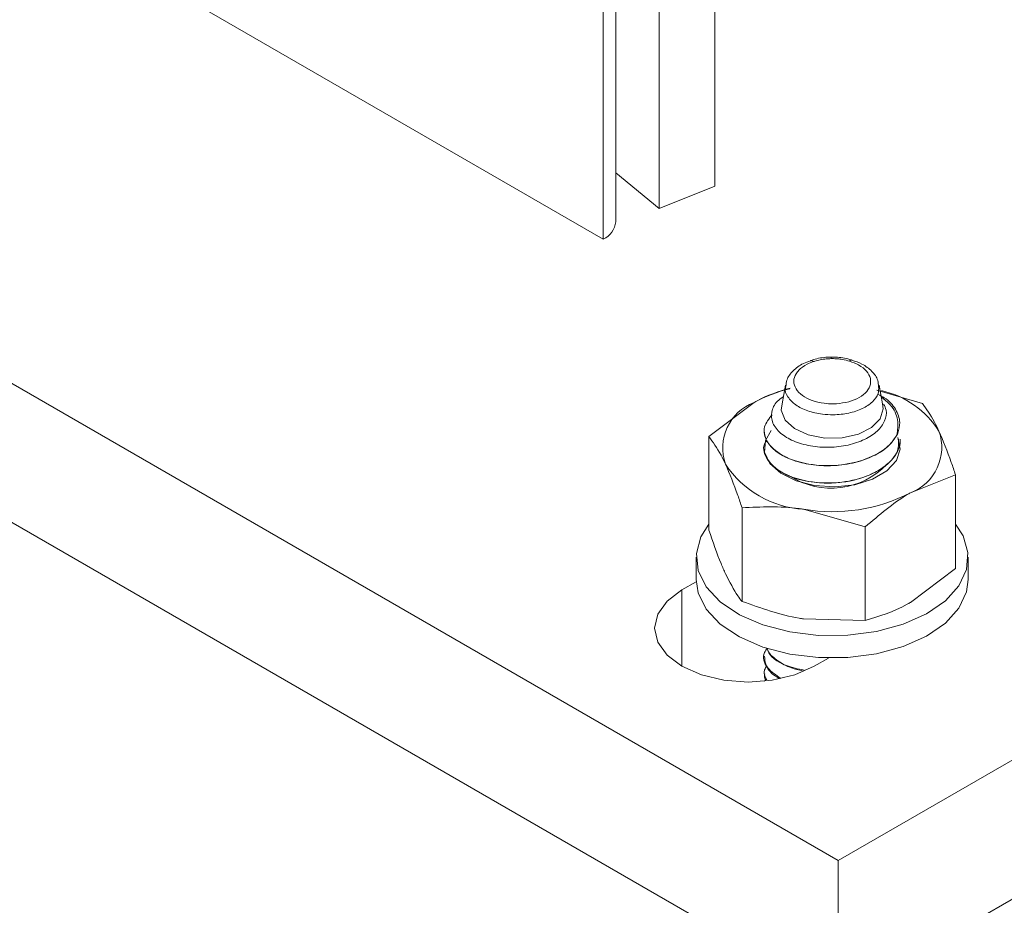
# Model space of a CAD drawing. Header units: millimetres. Extents: x 202 to 1221, y -164 to 1261.
# Tile 5 of 30: x 535 to 593, y -25 to 27. Entities that reach past the tile are written whole.
import ezdxf

# ---------------------------------------------------------------- set-up
doc = ezdxf.new("R2010")
doc.units = ezdxf.units.MM

msp = doc.modelspace()

# ---------------------------------------------------------------- linework, layer by layer
at = {"color": 7, "linetype": 'Continuous', "lineweight": 15}
for p, q in [((569.682, 13.75), (569.682, 240.571)), ((570.414, 14.77), (570.414, 240.732)), ((576.244, 180.175), (576.244, 16.867)), ((572.967, 178.85), (572.967, 15.542)), ((583.506, -22.805), (477.44, 38.426)), ((689.572, 38.426), (583.506, -22.805)), ((569.682, 13.75), (539.983, 30.894)), ((583.506, -30.971), (477.44, 30.26)), ((689.572, 30.26), (583.506, -30.971)), ((572.967, 15.542), (570.414, 17.648)), ((572.967, 15.542), (576.244, 16.867)), ((580.401, 5.166), (580.198, 4.065)), ((585.771, 4.866), (588.459, 4.074)), ((586.105, 4.067), (585.903, 5.163)), ((575.902, 2.132), (578.556, 4.138)), ((579.152, 2.487), (579.152, 2.478)), ((575.902, -3.371), (575.902, 2.132)), ((587.152, 1.968), (587.152, 1.976)), ((590.402, -0.111), (587.748, -1.169)), ((590.402, -5.614), (590.402, -0.111)), ((577.845, -7.556), (577.845, -2.054)), ((585.095, -3.175), (581.47, -2.14)), ((585.095, -8.678), (585.095, -3.175)), ((575.152, -4.966), (575.152, -6.273)), ((591.152, -6.273), (591.152, -4.966)), ((590.402, -5.614), (587.748, -7.62)), ((574.313, -6.885), (575.155, -6.399)), ((585.095, -8.678), (581.47, -8.591)), ((579.152, -10.782), (579.152, -10.791)), ((582.933, -10.889), (582.091, -11.375)), ((579.152, -11.803), (579.152, -11.811)), ((579.151, -12.258), (579.247, -12.202)), ((583.506, -22.805), (583.506, -30.971))]:
    msp.add_line(p, q, dxfattribs=at)
at = {"color": 8, "linetype": 'Continuous', "lineweight": 15}
msp.add_line((574.313, -6.885), (574.313, -11.375), dxfattribs=at)
at = {"color": 7, "linetype": 'Continuous', "lineweight": 15, "flags": 128}
for points in [[(586.105, 4.067), (586.152, 3.763), (585.977, 3.179), (585.471, 2.663), (584.693, 2.276), (583.735, 2.063), (582.708, 2.049), (581.734, 2.236), (580.925, 2.601), (580.378, 3.103), (580.155, 3.682), (580.198, 4.065)], [(579.558, 2.498), (579.222, 1.914), (579.177, 1.226), (579.486, 0.561), (580.12, -0.022), (581.024, -0.471), (582.117, -0.746), (583.302, -0.823), (584.473, -0.695), (585.527, -0.374), (586.37, 0.113), (586.928, 0.722), (587.149, 1.398), (587.016, 2.082), (587.016, 2.082)], [(575.902, -3.014), (575.429, -3.762), (575.161, -4.749), (575.267, -5.746), (575.741, -6.706), (576.562, -7.585), (577.692, -8.342), (579.076, -8.94), (580.651, -9.353), (582.343, -9.561), (584.073, -9.554), (585.76, -9.332), (587.325, -8.907)], [(587.325, -8.907), (588.695, -8.297), (589.805, -7.531), (590.605, -6.645), (591.056, -5.681), (591.137, -4.684), (590.845, -3.699), (590.402, -3.014)], [(575.152, -6.273), (575.267, -7.052), (575.741, -8.012), (576.562, -8.891), (577.692, -9.648), (579.076, -10.247), (580.651, -10.66), (582.343, -10.867), (584.073, -10.86), (585.76, -10.639), (587.325, -10.213)], [(587.325, -10.213), (588.695, -9.603), (589.805, -8.838), (590.605, -7.952), (591.056, -6.988), (591.152, -6.273)], [(582.091, -11.375), (580.952, -11.88), (579.626, -12.197), (578.202, -12.305), (576.779, -12.197), (575.452, -11.88), (574.313, -11.375), (573.439, -10.718), (572.89, -9.952), (572.702, -9.13), (572.89, -8.308), (573.439, -7.543), (574.313, -6.885)]]:
    msp.add_lwpolyline(points, dxfattribs=at)
at = {"color": 7, "linetype": 'Continuous', "lineweight": 15}
for centre, radius, start, end in [((569.164, 14.894), 1.256, 294.33262, 354.34753), ((582.43, -2.767), 7.917, 102.91523, 119.29862), ((584.847, -0.448), 5.426, 32.3521, 77.14414), ((579.568, 1.465), 2.858, 110.74185, 199.46147), ((585.506, 3.049), 1.665, 330.29761, 334.53976), ((586.736, 1.503), 2.858, 290.74219, 19.46073), ((581.825, 3.783), 5.934, 213.43842, 266.56696), ((583.085, 3.651), 4.546, 237.81533, 316.30848), ((583.163, 7.693), 9.978, 260.22873, 297.35726)]:
    msp.add_arc(centre, radius, start, end, dxfattribs=at)
for points, knots in [([(581.88, 6.597), (581.735, 6.545), (581.336, 6.402), (580.833, 6.029), (580.465, 5.551), (580.44, 5.209), (580.43, 5.079)], [0, 0, 0, 0, 0.185136, 0.507509, 0.813886, 1, 1, 1, 1]), ([(582.043, 6.542), (581.916, 6.493), (581.573, 6.362), (581.231, 6.108), (580.963, 5.767), (580.848, 5.389), (580.978, 4.936), (581.36, 4.535), (581.947, 4.235), (582.596, 4.084), (583.28, 4.046), (583.961, 4.122), (584.624, 4.346), (585.124, 4.685), (585.406, 5.102), (585.437, 5.556), (585.205, 5.992), (584.765, 6.351), (584.356, 6.501), (584.17, 6.569)], [0, 0, 0, 0, 0.037684, 0.102525, 0.134591, 0.199413, 0.264524, 0.329265, 0.39314, 0.456136, 0.500097, 0.562775, 0.625458, 0.688084, 0.751244, 0.815307, 0.880156, 0.945261, 1, 1, 1, 1]), ([(581.88, 6.599), (581.893, 6.604), (581.928, 6.619), (581.983, 6.591), (582.024, 6.559), (582.038, 6.546), (582.043, 6.542)], [0, 0, 0, 0, 0.292951, 0.776954, 0.915325, 1, 1, 1, 1]), ([(583.085, 6.807), (583.021, 6.806), (582.666, 6.802), (582.243, 6.732), (581.938, 6.624), (581.883, 6.604)], [0, 0, 0, 0, 0.153068, 0.847169, 1, 1, 1, 1]), ([(583.092, 6.718), (582.996, 6.715), (582.775, 6.708), (582.446, 6.659), (582.196, 6.595), (582.07, 6.551), (582.043, 6.542)], [0, 0, 0, 0, 0.261193, 0.600224, 0.914306, 1, 1, 1, 1]), ([(584.313, 6.635), (584.232, 6.66), (583.902, 6.764), (583.469, 6.817), (583.136, 6.808), (583.085, 6.807)], [0, 0, 0, 0, 0.214785, 0.8777, 1, 1, 1, 1]), ([(583.092, 6.718), (583.092, 6.723), (583.091, 6.736), (583.089, 6.774), (583.087, 6.809), (583.085, 6.804), (583.085, 6.803)], [0, 0, 0, 0, 0.094379, 0.220003, 0.773396, 1, 1, 1, 1]), ([(584.17, 6.569), (584.034, 6.607), (583.806, 6.67), (583.457, 6.712), (583.233, 6.72), (583.111, 6.718), (583.092, 6.718)], [0, 0, 0, 0, 0.401299, 0.674871, 0.948409, 1, 1, 1, 1]), ([(584.314, 6.632), (584.304, 6.637), (584.273, 6.649), (584.225, 6.62), (584.186, 6.587), (584.174, 6.574), (584.17, 6.569)], [0, 0, 0, 0, 0.256858, 0.765003, 0.911795, 1, 1, 1, 1]), ([(585.869, 5.053), (585.865, 5.183), (585.853, 5.524), (585.495, 6), (584.973, 6.407), (584.515, 6.56), (584.312, 6.628)], [0, 0, 0, 0, 0.177724, 0.462418, 0.76182, 1, 1, 1, 1]), ([(578.556, 4.138), (578.619, 4.174), (579.336, 4.583), (580.039, 4.797), (580.681, 4.991)], [0, 0, 0, 0, 0.087702, 1, 1, 1, 1]), ([(586.177, 4.04), (586.234, 3.927), (586.395, 3.608), (586.273, 3.046), (585.846, 2.437), (585.084, 1.939), (584.096, 1.6), (582.976, 1.469), (581.846, 1.553), (580.834, 1.848), (580.057, 2.325), (579.598, 2.926), (579.547, 3.584), (579.78, 4.133), (580.15, 4.392), (580.275, 4.48)], [0, 0, 0, 0, 0.0424732, 0.1197182, 0.1991315, 0.2788552, 0.359786, 0.4419743, 0.5244575, 0.6090939, 0.6936867, 0.7802275, 0.8672976, 0.955369, 1, 1, 1, 1]), ([(585.853, 4.611), (585.976, 4.551), (586.439, 4.324), (586.919, 3.747), (587.194, 3.017), (587.066, 2.544), (587.009, 2.333)], [0, 0, 0, 0, 0.11383, 0.426847, 0.745237, 1, 1, 1, 1]), ([(586.952, 2.224), (586.996, 2.522), (587.085, 3.122), (586.717, 3.922), (586.222, 4.316), (586.031, 4.469)], [0, 0, 0, 0, 0.375733, 0.758704, 1, 1, 1, 1]), ([(589.431, 2.456), (589.342, 2.639), (589.014, 3.321), (588.693, 3.756), (588.459, 4.074)], [0, 0, 0, 0, 0.268633, 1, 1, 1, 1]), ([(586.952, 2.224), (586.854, 2.071), (586.548, 1.59), (585.563, 0.915), (583.961, 0.437), (582.097, 0.385), (580.333, 0.84), (579.268, 1.721), (579.02, 2.674), (579.431, 3.19), (579.618, 3.424)], [0, 0, 0, 0, 0.0609264, 0.1908404, 0.3229376, 0.4527715, 0.6074458, 0.7612501, 0.8914161, 1, 1, 1, 1]), ([(579.157, 2.478), (579.179, 2.3), (579.23, 1.893), (579.711, 1.328), (580.492, 0.849), (581.486, 0.528), (582.592, 0.394), (583.792, 0.444), (584.929, 0.697), (585.886, 1.132), (586.619, 1.675), (586.873, 2.103), (587.009, 2.334)], [0, 0, 0, 0, 0.086503, 0.198101, 0.297903, 0.39722, 0.503278, 0.594302, 0.708291, 0.808946, 0.897367, 1, 1, 1, 1]), ([(590.402, -0.111), (590.32, 0.136), (590.004, 1.096), (589.675, 1.876), (589.431, 2.456)], [0, 0, 0, 0, 0.2575547, 1, 1, 1, 1]), ([(576.874, 0.513), (576.785, 0.696), (576.456, 1.378), (576.136, 1.814), (575.902, 2.132)], [0, 0, 0, 0, 0.268633, 1, 1, 1, 1]), ([(587.042, 1.98), (587.052, 1.717), (587.068, 1.287), (586.519, 0.573), (585.574, -0.107), (583.958, -0.584), (582.1, -0.636), (580.325, -0.179), (579.296, 0.697), (579.009, 1.478), (579.259, 1.834), (579.31, 1.907)], [0, 0, 0, 0, 0.094698, 0.154338, 0.281509, 0.410818, 0.537911, 0.689321, 0.839878, 0.967296, 1, 1, 1, 1]), ([(579.224, 1.074), (579.238, 1.029), (579.298, 0.838), (579.576, 0.452), (580.021, 0.107), (580.413, -0.094), (580.529, -0.147), (580.575, -0.168), (580.586, -0.172), (580.588, -0.173), (580.588, -0.173), (580.588, -0.173), (580.588, -0.173), (580.588, -0.173), (580.588, -0.173), (580.589, -0.174), (580.591, -0.174), (580.598, -0.178), (580.697, -0.219), (581.195, -0.411), (582.13, -0.603), (583.314, -0.613), (584.461, -0.453), (585.473, -0.112), (586.167, 0.312), (586.599, 0.689), (586.97, 1.153), (587.157, 1.617), (587.145, 1.921), (587.143, 1.968)], [0, 0, 0, 0, 0.021426, 0.091835, 0.19511, 0.219314, 0.231418, 0.234444, 0.234822, 0.234917, 0.234941, 0.234952, 0.234954, 0.234955, 0.234966, 0.235009, 0.235181, 0.23555, 0.237305, 0.267647, 0.394322, 0.489062, 0.565727, 0.687733, 0.769894, 0.808805, 0.874876, 0.980679, 1, 1, 1, 1]), ([(577.845, -2.054), (577.763, -1.806), (577.447, -0.846), (577.118, -0.066), (576.874, 0.513)], [0, 0, 0, 0, 0.2575506, 1, 1, 1, 1]), ([(587.748, -1.169), (587.685, -1.206), (586.789, -1.73), (585.911, -2.479), (585.095, -3.175)], [0, 0, 0, 0, 0.070216, 1, 1, 1, 1]), ([(581.47, -2.14), (581.384, -2.127), (580.16, -1.945), (578.96, -2.001), (577.845, -2.054)], [0, 0, 0, 0, 0.070217, 1, 1, 1, 1]), ([(576.874, -5.938), (576.785, -5.74), (576.456, -5.006), (576.136, -4.061), (575.902, -3.371)], [0, 0, 0, 0, 0.268633, 1, 1, 1, 1]), ([(577.845, -7.556), (577.763, -7.452), (577.447, -7.048), (577.118, -6.411), (576.874, -5.938)], [0, 0, 0, 0, 0.2575506, 1, 1, 1, 1]), ([(581.47, -8.591), (581.384, -8.577), (580.16, -8.381), (578.96, -7.954), (577.845, -7.556)], [0, 0, 0, 0, 0.070217, 1, 1, 1, 1]), ([(587.748, -7.62), (587.685, -7.656), (586.789, -8.166), (585.911, -8.431), (585.095, -8.678)], [0, 0, 0, 0, 0.070216, 1, 1, 1, 1]), ([(580.128, -12.088), (579.84, -11.893), (579.204, -11.461), (579.013, -10.756), (579.272, -10.39), (579.332, -10.305)], [0, 0, 0, 0, 0.3899, 0.859937, 1, 1, 1, 1]), ([(579.325, -10.317), (579.348, -10.387), (579.44, -10.659), (579.932, -11.065), (580.618, -11.462), (581.183, -11.589), (581.404, -11.638)], [0, 0, 0, 0, 0.116611, 0.453362, 0.786184, 1, 1, 1, 1]), ([(581.5, -11.602), (581.139, -11.527), (580.166, -11.324), (579.406, -10.756), (579.339, -10.352), (579.331, -10.305)], [0, 0, 0, 0, 0.343111, 0.924097, 1, 1, 1, 1]), ([(579.171, -10.79), (579.184, -10.946), (579.217, -11.338), (579.541, -11.801), (579.937, -12.035), (580.042, -12.097)], [0, 0, 0, 0, 0.328451, 0.821809, 1, 1, 1, 1]), ([(579.297, -12.178), (579.199, -11.976), (579.062, -11.69), (579.26, -11.426), (579.317, -11.349)], [0, 0, 0, 0, 0.708756, 1, 1, 1, 1]), ([(579.19, -11.812), (579.171, -11.904), (579.144, -12.032), (579.217, -12.151), (579.238, -12.184)], [0, 0, 0, 0, 0.7251483, 1, 1, 1, 1])]:
    msp.add_open_spline(points, degree=3, knots=knots, dxfattribs=at)
at = {"color": 8, "linetype": 'Continuous', "lineweight": 15}
msp.add_open_spline([(585.88, 5.07), (585.885, 4.934), (585.896, 4.621), (585.553, 4.163), (584.951, 3.758), (584.138, 3.49), (583.308, 3.399), (582.473, 3.444), (581.682, 3.624), (580.959, 3.983), (580.517, 4.46), (580.339, 4.849), (580.406, 5.05), (580.413, 5.071)], degree=3, knots=[0, 0, 0, 0, 0.079301, 0.183023, 0.286093, 0.389387, 0.492627, 0.565022, 0.668835, 0.774012, 0.880389, 0.987145, 1, 1, 1, 1], dxfattribs=at)

doc.saveas('drawing.dxf')
